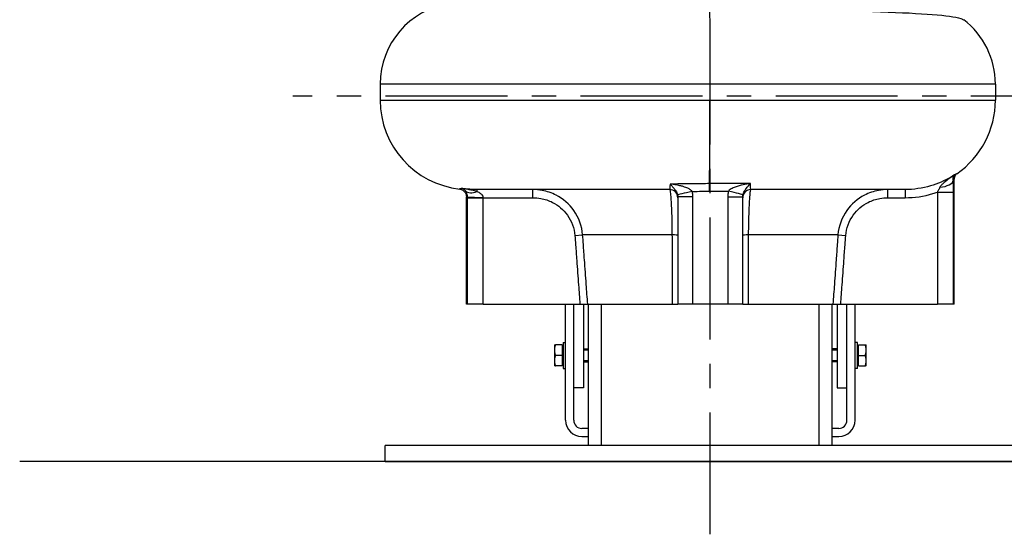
# Model space of a CAD drawing. Header units: millimetres. Extents: x -309 to 8091, y -6405 to -465.
# Tile 47 of 58: x 6173 to 6778, y -2936 to -2619. Entities that reach past the tile are written whole.
import ezdxf

# ---------------------------------------------------------------- set-up
doc = ezdxf.new("R2010")
doc.units = ezdxf.units.MM
doc.header["$LTSCALE"] = 20
doc.linetypes.add('MITTE', pattern=[2, 1.25, -0.25, 0.25, -0.25])
for name, color, linetype in [('02-LINIE-035', 2, 'CONTINUOUS'), ('03-LINIE-050', 3, 'CONTINUOUS'), ('05-ACHSE', 1, 'MITTE')]:
    doc.layers.add(name, color=color, linetype=linetype)

msp = doc.modelspace()

# ---------------------------------------------------------------- linework, layer by layer
at = {"layer": '02-LINIE-035'}
for p, q in [((6394.46, -2658.5), (6394.46, -2668.5)), ((6597.27, -2658.5), (6394.46, -2658.5)), ((6597.27, -2658.5), (6597.27, -2668.5)), ((6772.83, -2658.5), (6597.27, -2658.5)), ((6772.83, -2658.5), (6772.83, -2668.5)), ((6394.46, -2668.5), (6597.27, -2668.5)), ((6597.27, -2668.5), (6772.83, -2668.5)), ((6747.5, -2794), (6747.5, -2717.04)), ((6453.87, -2723.5), (6453.87, -2724.75)), ((6572.5, -2723.5), (6453.87, -2723.5)), ((6488.42, -2728.5), (6488.42, -2723.5)), ((6717.27, -2723.5), (6622.5, -2723.5)), ((6706.58, -2723.5), (6706.58, -2728.5)), ((6717.27, -2723.5), (6717.27, -2728.5)), ((6737.14, -2725.14), (6747.12, -2725.14)), ((6737.14, -2725.14), (6737.14, -2794)), ((6747.12, -2794), (6747.12, -2725.14)), ((6447.5, -2794), (6447.5, -2728.05)), ((6447.88, -2728.5), (6457.86, -2728.5)), ((6447.88, -2728.5), (6447.88, -2794)), ((6457.86, -2728.5), (6488.42, -2728.5)), ((6457.86, -2794), (6457.86, -2728.5)), ((6586.79, -2728.02), (6577.5, -2728.02)), ((6577.5, -2728.02), (6577.5, -2794)), ((6586.79, -2794), (6586.79, -2728.02)), ((6608.21, -2727.88), (6617.5, -2727.88)), ((6608.21, -2727.88), (6608.21, -2794)), ((6617.5, -2794), (6617.5, -2727.88)), ((6706.58, -2728.5), (6717.27, -2728.5)), ((6514.2, -2751.75), (6518.98, -2751.4)), ((6573.93, -2751.4), (6518.98, -2751.4)), ((6676.02, -2751.4), (6621.07, -2751.4)), ((6676.02, -2751.4), (6680.8, -2751.75)), ((6447.88, -2794), (6447.5, -2794)), ((6457.86, -2794), (6447.88, -2794)), ((6457.86, -2794), (6517.29, -2794)), ((6508.5, -2865.56), (6508.5, -2794)), ((6513.5, -2845.57), (6513.5, -2794)), ((6513.5, -2865.56), (6513.5, -2794)), ((6517.29, -2794), (6522.08, -2794)), ((6519.5, -2794), (6519.5, -2845.57)), ((6522.08, -2794), (6573.98, -2794)), ((6522.5, -2881), (6522.5, -2794)), ((6530.5, -2881), (6530.5, -2794)), ((6573.98, -2794), (6577.5, -2794)), ((6586.79, -2794), (6577.5, -2794)), ((6608.21, -2794), (6586.79, -2794)), ((6617.5, -2794), (6608.21, -2794)), ((6617.5, -2794), (6621.01, -2794)), ((6621.01, -2794), (6672.92, -2794)), ((6664.5, -2881), (6664.5, -2794)), ((6672.5, -2881), (6672.5, -2794)), ((6672.92, -2794), (6677.71, -2794)), ((6675.5, -2794), (6675.5, -2845.57)), ((6677.71, -2794), (6737.14, -2794)), ((6681.5, -2845.57), (6681.5, -2794)), ((6681.5, -2865.56), (6681.5, -2794)), ((6686.5, -2865.56), (6686.5, -2794)), ((6747.12, -2794), (6737.14, -2794)), ((6747.5, -2794), (6747.12, -2794)), ((6501.6, -2819.07), (6501.6, -2822.32)), ((6506.3, -2819.07), (6502.18, -2819.07)), ((6506.3, -2819.07), (6506.3, -2825.57)), ((6506.3, -2819.76), (6506.9, -2819.76)), ((6506.9, -2817.57), (6506.9, -2833.57)), ((6506.9, -2817.57), (6508.5, -2817.57)), ((6519.5, -2821.57), (6522.5, -2821.57)), ((6675.5, -2821.57), (6672.5, -2821.57)), ((6688.1, -2817.57), (6686.5, -2817.57)), ((6688.1, -2833.57), (6688.1, -2817.57)), ((6688.7, -2819.76), (6688.1, -2819.76)), ((6688.7, -2819.07), (6692.82, -2819.07)), ((6688.7, -2825.57), (6688.7, -2819.07)), ((6693.4, -2822.32), (6693.4, -2819.07)), ((6501.6, -2822.32), (6501.6, -2828.82)), ((6506.3, -2825.57), (6502.18, -2825.57)), ((6506.3, -2825.57), (6506.3, -2832.07)), ((6522.5, -2822.32), (6519.5, -2822.32)), ((6675.5, -2822.32), (6672.5, -2822.32)), ((6688.7, -2825.57), (6692.82, -2825.57)), ((6688.7, -2832.07), (6688.7, -2825.57)), ((6693.4, -2828.82), (6693.4, -2822.32)), ((6501.6, -2828.82), (6501.6, -2832.07)), ((6506.3, -2832.07), (6502.18, -2832.07)), ((6506.3, -2831.39), (6506.9, -2831.39)), ((6506.9, -2833.57), (6508.5, -2833.57)), ((6519.5, -2828.83), (6522.5, -2828.83)), ((6519.5, -2829.57), (6522.5, -2829.57)), ((6672.5, -2828.83), (6675.5, -2828.83)), ((6675.5, -2829.57), (6672.5, -2829.57)), ((6688.1, -2833.57), (6686.5, -2833.57)), ((6688.7, -2831.39), (6688.1, -2831.39)), ((6688.7, -2832.07), (6692.82, -2832.07)), ((6693.4, -2832.07), (6693.4, -2828.82)), ((6519.5, -2845.57), (6513.5, -2845.57)), ((6675.5, -2845.57), (6681.5, -2845.57)), ((6522.5, -2870.56), (6518.5, -2870.56)), ((6676.5, -2870.56), (6672.5, -2870.56)), ((6518.5, -2875.56), (6522.5, -2875.56)), ((6672.5, -2875.56), (6676.5, -2875.56)), ((6797.5, -2881), (6397.5, -2881)), ((6397.5, -2891), (6397.5, -2881)), ((6397.5, -2891), (6797.5, -2891))]:
    msp.add_line(p, q, dxfattribs=at)
for centre, radius, start, end in [((6444.46, -2658.5), 50, 98.75495, 180), ((6722.83, -2658.5), 50, 0, 52.39729), ((6449.46, -2668.5), 55, 180, 263.66729), ((6717.83, -2668.5), 55, 304.61519, 0), ((6572.5, -2728.5), 5, 0, 90), ((6622.5, -2728.5), 5, 90, 180), ((6518.5, -2865.56), 10, 180, 270), ((6518.5, -2865.56), 5, 180, 270), ((6676.5, -2865.56), 10, 270, 0), ((6676.5, -2865.56), 5, 270, 0)]:
    msp.add_arc(centre, radius, start, end, dxfattribs=at)
for centre, major_axis, ratio, start_param, end_param in [((6737.01, -2717.84), (9.99, 0.41), 0.438343, 4.864725, 6.190278), ((6453.87, -2717.27), (-7.51, -6.61), 0.646225, 0.106505, 1.053816), ((6587.12, -2724.62), (-9.75, -2.23), 0.016611, 4.784748, 6.253612), ((6607.88, -2724.5), (9.75, -2.22), 0.016475, 0.032917, 1.49844), ((6457.86, -2727.95), (-10, 0.03), 0.036481, 0.071609, 1.570892), ((6572.5, -2751.75), (5, 0), 0.072815, 0, 1.279945), ((6622.5, -2751.75), (-5, 0), 0.072815, 5.00324, 6.283185)]:
    msp.add_ellipse(centre, major_axis=major_axis, ratio=ratio, start_param=start_param, end_param=end_param, dxfattribs=at)
for points, knots in [([(6597.02, -2612.67), (6631.11, -2612.64), (6665.18, -2612.98), (6719.69, -2614.49), (6739.64, -2615.69), (6751, -2617.83), (6752.61, -2618.34), (6753.3, -2618.89)], [-43.333922, -43.333922, -43.333922, -43.333922, -32.885225, -32.885225, -22.295151, -22.295151, -19.252565, -19.252565, -19.252565, -19.252565]), ([(6597.02, -2612.67), (6597.07, -2615.22), (6597.11, -2618.85), (6597.19, -2628.01), (6597.22, -2633.49), (6597.26, -2645.54), (6597.27, -2651.99), (6597.27, -2658.5)], [-5.813816, -5.813816, -5.813816, -5.813816, -3.90626, -3.90626, -1.953101, -1.953101, 0, 0, 0, 0]), ([(6596.98, -2719.84), (6596.98, -2719.6), (6596.99, -2719.36), (6597.05, -2716.29), (6597.09, -2712.23), (6597.18, -2702.03), (6597.21, -2696), (6597.25, -2682.75), (6597.27, -2675.66), (6597.27, -2668.5)], [-6.643068, -6.643068, -6.643068, -6.643068, -6.445509, -6.445509, -4.296885, -4.296885, -2.148411, -2.148411, 0, 0, 0, 0]), ([(6745.43, -2715.81), (6741.54, -2718.11), (6737.38, -2719.93), (6727.92, -2722.73), (6722.56, -2723.5), (6717.27, -2723.5)], [6.680127, 6.680127, 6.680127, 6.680127, 8.15207, 8.15207, 9.881296, 9.881296, 9.881296, 9.881296]), ([(6747.72, -2714.38), (6746.37, -2715.3), (6745.02, -2716.25), (6742.64, -2718.03), (6741.58, -2718.87), (6740.16, -2720.2), (6739.68, -2720.7), (6739.06, -2721.51), (6738.86, -2721.81), (6738.71, -2722.11)], [-1.857621, -1.857621, -1.857621, -1.857621, -1.198165, -1.198165, -0.603727, -0.603727, -0.232203, -0.232203, 0, 0, 0, 0]), ([(6746.98, -2717.84), (6746.95, -2717.62), (6746.93, -2717.41), (6746.92, -2716.89), (6746.94, -2716.59), (6747.02, -2715.89), (6747.12, -2715.51), (6747.37, -2714.86), (6747.53, -2714.59), (6747.72, -2714.38)], [0, 0, 0, 0, 0.232203, 0.232203, 0.603727, 0.603727, 1.198165, 1.198165, 1.857621, 1.857621, 1.857621, 1.857621]), ([(6746.98, -2717.84), (6747.17, -2717.7), (6747.3, -2717.56), (6747.46, -2717.29), (6747.5, -2717.17), (6747.5, -2717.04)], [-24.959337, -24.959337, -24.959337, -24.959337, -24.258488, -24.258488, -23.665355, -23.665355, -23.665355, -23.665355]), ([(6747.12, -2725.14), (6747.12, -2724.82), (6747.12, -2724.51), (6747.11, -2723.69), (6747.11, -2723.19), (6747.09, -2721.89), (6747.08, -2721.11), (6747.04, -2719.48), (6747.01, -2718.64), (6746.98, -2717.84)], [0, 0, 0, 0, 0.0942118, 0.0942118, 0.2449506, 0.2449506, 0.4861328, 0.4861328, 0.7536943, 0.7536943, 0.7536943, 0.7536943]), ([(6749.07, -2713.76), (6749.01, -2713.8), (6748.94, -2713.86), (6748.74, -2714.03), (6748.62, -2714.14), (6748.35, -2714.46), (6748.2, -2714.67), (6747.9, -2715.19), (6747.76, -2715.51), (6747.56, -2716.23), (6747.5, -2716.64), (6747.5, -2717.04)], [-25.016027, -25.016027, -25.016027, -25.016027, -24.745893, -24.745893, -24.475758, -24.475758, -24.205624, -24.205624, -23.935489, -23.935489, -23.665355, -23.665355, -23.665355, -23.665355]), ([(6445.26, -2722.86), (6443.64, -2722.96), (6442.93, -2723.05), (6443.19, -2723.13), (6443.27, -2723.15), (6443.4, -2723.16)], [27.2938, 27.2938, 27.2938, 27.2938, 30.206366, 30.206366, 30.819797, 30.819797, 30.819797, 30.819797]), ([(6443.4, -2723.16), (6443.4, -2723.16), (6443.4, -2723.16), (6443.45, -2723.17), (6443.5, -2723.17), (6443.66, -2723.21), (6443.78, -2723.23), (6444.09, -2723.32), (6444.23, -2723.37), (6444.51, -2723.48), (6444.64, -2723.54), (6445.02, -2723.73), (6445.32, -2723.89), (6446.01, -2724.47), (6446.38, -2724.82), (6447.01, -2725.84), (6447.28, -2726.43), (6447.47, -2727.41), (6447.5, -2727.73), (6447.5, -2728.05)], [-30.7803422, -30.7803422, -30.7803422, -30.7803422, -30.6129372, -30.6129372, -30.406077, -30.406077, -30.1992167, -30.1992167, -30.0957866, -30.0957866, -30.0327944, -30.0327944, -29.9385771, -29.9385771, -29.8662721, -29.8662721, -29.8103892, -29.8103892, -29.7854963, -29.7854963, -29.7854963, -29.7854963]), ([(6453.87, -2724.75), (6453.45, -2724.61), (6453, -2724.48), (6452, -2724.21), (6451.45, -2724.07), (6450.52, -2723.86), (6450.16, -2723.78), (6449.61, -2723.66), (6449.43, -2723.62), (6448.95, -2723.52), (6448.65, -2723.46), (6447.87, -2723.31), (6447.38, -2723.23), (6446.35, -2723.04), (6445.81, -2722.95), (6445.26, -2722.86)], [-1.266165, -1.266165, -1.266165, -1.266165, -1.044184, -1.044184, -0.790492, -0.790492, -0.631934, -0.631934, -0.552656, -0.552656, -0.42581, -0.42581, -0.222856, -0.222856, 0.002296, 0.002296, 0.002296, 0.002296]), ([(6445.26, -2722.86), (6445.36, -2722.9), (6445.45, -2722.94), (6445.63, -2723.04), (6445.71, -2723.09), (6445.85, -2723.2), (6445.91, -2723.24), (6445.99, -2723.31), (6446.03, -2723.34), (6446.13, -2723.43), (6446.19, -2723.5), (6446.37, -2723.69), (6446.48, -2723.81), (6446.68, -2724.08), (6446.77, -2724.21), (6446.86, -2724.36)], [-0.002296, -0.002296, -0.002296, -0.002296, 0.222856, 0.222856, 0.42581, 0.42581, 0.552656, 0.552656, 0.631934, 0.631934, 0.790492, 0.790492, 1.044184, 1.044184, 1.266165, 1.266165, 1.266165, 1.266165]), ([(6446.86, -2724.36), (6446.93, -2724.46), (6446.99, -2724.57), (6447.16, -2724.88), (6447.26, -2725.08), (6447.5, -2725.65), (6447.63, -2726.04), (6447.83, -2726.93), (6447.89, -2727.44), (6447.88, -2727.95)], [-1.285652, -1.285652, -1.285652, -1.285652, -1.124946, -1.124946, -0.867815, -0.867815, -0.456407, -0.456407, 0, 0, 0, 0]), ([(6457.86, -2728.31), (6457.86, -2727.81), (6457.65, -2727.3), (6456.9, -2726.41), (6456.41, -2726.03), (6455.47, -2725.47), (6455.08, -2725.27), (6454.41, -2724.97), (6454.14, -2724.86), (6453.87, -2724.75)], [0, 0, 0, 0, 0.456407, 0.456407, 0.867815, 0.867815, 1.124946, 1.124946, 1.285652, 1.285652, 1.285652, 1.285652]), ([(6518.98, -2751.4), (6518.6, -2746.03), (6516.67, -2740.74), (6510.71, -2732.38), (6506.93, -2729.14), (6499.93, -2725.54), (6497.05, -2724.56), (6492.2, -2723.67), (6490.3, -2723.5), (6488.42, -2723.5)], [0, 0, 0, 0, 1.346851, 1.346851, 2.560915, 2.560915, 3.319704, 3.319704, 3.793947, 3.793947, 3.793947, 3.793947]), ([(6572.72, -2720.1), (6572.71, -2720.51), (6572.7, -2720.89), (6572.63, -2722.73), (6572.57, -2723.5), (6572.5, -2723.5)], [7.777896, 7.777896, 7.777896, 7.777896, 8.169718, 8.169718, 9.902689, 9.902689, 9.902689, 9.902689]), ([(6572.5, -2723.5), (6572.57, -2723.5), (6572.64, -2723.67), (6572.83, -2724.56), (6572.96, -2725.54), (6573.27, -2729.14), (6573.47, -2732.38), (6573.79, -2740.74), (6573.91, -2746.03), (6573.93, -2751.4)], [0, 0, 0, 0, 0.474243, 0.474243, 1.233033, 1.233033, 2.447096, 2.447096, 3.793948, 3.793948, 3.793948, 3.793948]), ([(6596.98, -2719.84), (6595.39, -2719.85), (6593.8, -2719.87), (6585.67, -2719.95), (6579.18, -2720.02), (6572.72, -2720.1)], [4.769859, 4.769859, 4.769859, 4.769859, 5.249295, 5.249295, 7.224666, 7.224666, 7.224666, 7.224666]), ([(6586.37, -2724.62), (6586.07, -2724.19), (6585.58, -2723.77), (6584.44, -2723.04), (6583.8, -2722.72), (6582.65, -2722.25), (6582.19, -2722.07), (6581.41, -2721.81), (6581.1, -2721.71), (6580.16, -2721.43), (6579.51, -2721.26), (6577.79, -2720.86), (6576.71, -2720.65), (6574.65, -2720.32), (6573.68, -2720.19), (6572.72, -2720.1)], [0, 0, 0, 0, 0.398067, 0.398067, 0.756888, 0.756888, 0.981152, 0.981152, 1.121316, 1.121316, 1.401645, 1.401645, 1.850172, 1.850172, 2.242632, 2.242632, 2.242632, 2.242632]), ([(6572.72, -2720.1), (6573.06, -2720.44), (6573.41, -2720.8), (6574.13, -2721.58), (6574.51, -2722.01), (6575.1, -2722.71), (6575.32, -2722.98), (6575.63, -2723.4), (6575.74, -2723.54), (6576, -2723.91), (6576.15, -2724.14), (6576.53, -2724.74), (6576.74, -2725.12), (6577.12, -2725.95), (6577.27, -2726.41), (6577.37, -2726.85)], [-2.242632, -2.242632, -2.242632, -2.242632, -1.850172, -1.850172, -1.401645, -1.401645, -1.121316, -1.121316, -0.981152, -0.981152, -0.756888, -0.756888, -0.398067, -0.398067, 0, 0, 0, 0]), ([(6586.37, -2724.62), (6588.37, -2724.6), (6590.37, -2724.58), (6593.91, -2724.54), (6595.46, -2724.52), (6597.01, -2724.51)], [-5.86794, -5.86794, -5.86794, -5.86794, -5.249295, -5.249295, -4.772379, -4.772379, -4.772379, -4.772379]), ([(6586.79, -2728.02), (6586.79, -2727.61), (6586.77, -2727.21), (6586.7, -2726.44), (6586.66, -2726.08), (6586.56, -2725.49), (6586.52, -2725.26), (6586.44, -2724.9), (6586.41, -2724.76), (6586.37, -2724.62)], [0, 0, 0, 0, 0.1213151, 0.1213151, 0.2306696, 0.2306696, 0.2990161, 0.2990161, 0.3417327, 0.3417327, 0.3417327, 0.3417327]), ([(6622.19, -2719.79), (6621.13, -2719.8), (6620.08, -2719.8), (6611.7, -2719.84), (6604.38, -2719.85), (6596.98, -2719.84)], [46.258994, 46.258994, 46.258994, 46.258994, 46.581643, 46.581643, 48.815003, 48.815003, 48.815003, 48.815003]), ([(6597.01, -2724.51), (6597.01, -2724.5), (6597.01, -2724.5), (6597.01, -2724.14), (6597.01, -2723.79), (6597, -2723.1), (6597, -2722.77), (6596.99, -2721.85), (6596.99, -2721.32), (6596.98, -2720.42), (6596.98, -2720.07), (6596.98, -2719.84)], [-0.0012586, -0.0012586, -0.0012586, -0.0012586, 0, 0, 0.105791, 0.105791, 0.2115819, 0.2115819, 0.4069057, 0.4069057, 0.6022266, 0.6022266, 0.6022266, 0.6022266]), ([(6608.62, -2724.5), (6608.52, -2724.89), (6608.45, -2725.29), (6608.33, -2726.05), (6608.29, -2726.41), (6608.24, -2727), (6608.23, -2727.23), (6608.22, -2727.6), (6608.21, -2727.74), (6608.21, -2727.88)], [0, 0, 0, 0, 0.1208329, 0.1208329, 0.2297527, 0.2297527, 0.2978276, 0.2978276, 0.3403744, 0.3403744, 0.3403744, 0.3403744]), ([(6622.19, -2719.79), (6620.68, -2719.98), (6619.16, -2720.23), (6615.96, -2720.91), (6614.29, -2721.37), (6611.86, -2722.28), (6611, -2722.67), (6609.85, -2723.37), (6609.45, -2723.65), (6608.93, -2724.13), (6608.76, -2724.31), (6608.62, -2724.5)], [-0.001748, -0.001748, -0.001748, -0.001748, 0.610712, 0.610712, 1.322456, 1.322456, 1.767296, 1.767296, 2.045321, 2.045321, 2.219087, 2.219087, 2.219087, 2.219087]), ([(6617.63, -2726.71), (6617.67, -2726.52), (6617.72, -2726.32), (6617.89, -2725.8), (6618.01, -2725.49), (6618.38, -2724.69), (6618.66, -2724.21), (6619.46, -2722.99), (6620.02, -2722.27), (6621.12, -2720.96), (6621.65, -2720.36), (6622.19, -2719.79)], [-2.219087, -2.219087, -2.219087, -2.219087, -2.045321, -2.045321, -1.767296, -1.767296, -1.322456, -1.322456, -0.610712, -0.610712, 0.001748, 0.001748, 0.001748, 0.001748]), ([(6621.07, -2751.4), (6621.08, -2748.72), (6621.11, -2746.02), (6621.21, -2741.18), (6621.28, -2739.01), (6621.4, -2735.73), (6621.45, -2734.53), (6621.54, -2732.72), (6621.57, -2732.06), (6621.68, -2730.17), (6621.75, -2729.03), (6621.95, -2726.46), (6622.07, -2725.27), (6622.3, -2723.84), (6622.4, -2723.5), (6622.5, -2723.5)], [0, 0, 0, 0, 0.673459, 0.673459, 1.280521, 1.280521, 1.659934, 1.659934, 1.897068, 1.897068, 2.371335, 2.371335, 3.130162, 3.130162, 3.794135, 3.794135, 3.794135, 3.794135]), ([(6622.5, -2723.5), (6622.43, -2723.5), (6622.37, -2723.12), (6622.26, -2721.74), (6622.22, -2720.88), (6622.19, -2719.79)], [0, 0, 0, 0, 1.242119, 1.242119, 2.238153, 2.238153, 2.238153, 2.238153]), ([(6706.58, -2723.5), (6704.7, -2723.5), (6702.8, -2723.67), (6697.95, -2724.56), (6695.07, -2725.54), (6688.07, -2729.14), (6684.29, -2732.38), (6678.33, -2740.74), (6676.4, -2746.03), (6676.02, -2751.4)], [0, 0, 0, 0, 0.474243, 0.474243, 1.233033, 1.233033, 2.447096, 2.447096, 3.793948, 3.793948, 3.793948, 3.793948]), ([(6717.27, -2728.5), (6723.04, -2728.5), (6728.88, -2727.66), (6735.36, -2725.74), (6736.25, -2725.45), (6737.14, -2725.14)], [-9.881296, -9.881296, -9.881296, -9.881296, -8.15207, -8.15207, -7.871049, -7.871049, -7.871049, -7.871049]), ([(6738.71, -2722.11), (6738.53, -2722.45), (6738.35, -2722.8), (6737.99, -2723.48), (6737.82, -2723.81), (6737.55, -2724.34), (6737.44, -2724.55), (6737.27, -2724.88), (6737.21, -2725.01), (6737.14, -2725.14)], [-0.7536943, -0.7536943, -0.7536943, -0.7536943, -0.4861328, -0.4861328, -0.2449506, -0.2449506, -0.0942118, -0.0942118, 0, 0, 0, 0]), ([(6447.88, -2727.95), (6447.88, -2727.97), (6447.88, -2727.99), (6447.88, -2728.05), (6447.88, -2728.09), (6447.88, -2728.18), (6447.88, -2728.24), (6447.88, -2728.37), (6447.88, -2728.43), (6447.88, -2728.5)], [0, 0, 0, 0, 0.00684144, 0.00684144, 0.01778773, 0.01778773, 0.03530181, 0.03530181, 0.05473149, 0.05473149, 0.05473149, 0.05473149]), ([(6457.86, -2728.5), (6457.86, -2728.47), (6457.86, -2728.45), (6457.86, -2728.41), (6457.86, -2728.39), (6457.86, -2728.36), (6457.86, -2728.35), (6457.86, -2728.33), (6457.86, -2728.32), (6457.86, -2728.31)], [-0.05473149, -0.05473149, -0.05473149, -0.05473149, -0.03530181, -0.03530181, -0.01778773, -0.01778773, -0.00684144, -0.00684144, 0, 0, 0, 0]), ([(6488.42, -2728.5), (6490, -2728.5), (6491.6, -2728.64), (6495.68, -2729.39), (6498.1, -2730.2), (6504, -2733.2), (6507.2, -2735.9), (6512.25, -2742.87), (6513.88, -2747.27), (6514.2, -2751.75)], [-3.793947, -3.793947, -3.793947, -3.793947, -3.319704, -3.319704, -2.560915, -2.560915, -1.346851, -1.346851, 0, 0, 0, 0]), ([(6577.37, -2726.85), (6577.38, -2726.9), (6577.39, -2726.95), (6577.42, -2727.07), (6577.43, -2727.15), (6577.46, -2727.35), (6577.47, -2727.48), (6577.49, -2727.74), (6577.5, -2727.88), (6577.5, -2728.02)], [-0.3417327, -0.3417327, -0.3417327, -0.3417327, -0.2990161, -0.2990161, -0.2306696, -0.2306696, -0.1213151, -0.1213151, 0, 0, 0, 0]), ([(6617.5, -2727.88), (6617.5, -2727.84), (6617.5, -2727.79), (6617.5, -2727.66), (6617.51, -2727.58), (6617.52, -2727.38), (6617.53, -2727.25), (6617.57, -2726.99), (6617.6, -2726.85), (6617.63, -2726.71)], [-0.3403744, -0.3403744, -0.3403744, -0.3403744, -0.2978276, -0.2978276, -0.2297527, -0.2297527, -0.1208329, -0.1208329, 0, 0, 0, 0]), ([(6680.8, -2751.75), (6681.12, -2747.27), (6682.75, -2742.87), (6687.8, -2735.9), (6690.99, -2733.2), (6696.9, -2730.2), (6699.32, -2729.39), (6703.4, -2728.64), (6705, -2728.5), (6706.58, -2728.5)], [-3.793948, -3.793948, -3.793948, -3.793948, -2.447096, -2.447096, -1.233033, -1.233033, -0.474243, -0.474243, 0, 0, 0, 0]), ([(6514.2, -2751.75), (6514.35, -2753.72), (6514.49, -2755.69), (6514.87, -2760.81), (6515.1, -2763.96), (6515.69, -2772.15), (6516.06, -2777.19), (6516.72, -2786.15), (6517.01, -2790.07), (6517.29, -2794)], [0, 0, 0, 0, 0.592247, 0.592247, 1.539841, 1.539841, 3.055992, 3.055992, 4.23567, 4.23567, 4.23567, 4.23567]), ([(6522.08, -2794), (6521.79, -2789.96), (6521.49, -2785.92), (6520.83, -2776.84), (6520.46, -2771.8), (6519.87, -2763.61), (6519.64, -2760.46), (6519.27, -2755.34), (6519.12, -2753.37), (6518.98, -2751.4)], [-4.270642, -4.270642, -4.270642, -4.270642, -3.055992, -3.055992, -1.539841, -1.539841, -0.592247, -0.592247, 0, 0, 0, 0]), ([(6573.93, -2751.4), (6573.94, -2753.37), (6573.94, -2755.34), (6573.94, -2760.46), (6573.95, -2763.61), (6573.96, -2771.8), (6573.96, -2776.84), (6573.97, -2785.92), (6573.98, -2789.96), (6573.98, -2794)], [-4.73701, -4.73701, -4.73701, -4.73701, -4.144884, -4.144884, -3.197482, -3.197482, -1.681639, -1.681639, -0.466368, -0.466368, -0.466368, -0.466368]), ([(6621.01, -2794), (6621.02, -2789.96), (6621.02, -2785.92), (6621.04, -2776.84), (6621.04, -2771.8), (6621.05, -2763.61), (6621.06, -2760.46), (6621.06, -2755.34), (6621.06, -2753.37), (6621.07, -2751.4)], [-4.270642, -4.270642, -4.270642, -4.270642, -3.055992, -3.055992, -1.539841, -1.539841, -0.592247, -0.592247, 0, 0, 0, 0]), ([(6676.02, -2751.4), (6675.87, -2753.37), (6675.73, -2755.34), (6675.36, -2760.46), (6675.13, -2763.61), (6674.53, -2771.8), (6674.17, -2776.84), (6673.51, -2785.92), (6673.21, -2789.96), (6672.92, -2794)], [-4.73701, -4.73701, -4.73701, -4.73701, -4.144884, -4.144884, -3.197482, -3.197482, -1.681639, -1.681639, -0.466368, -0.466368, -0.466368, -0.466368]), ([(6677.71, -2794), (6677.99, -2790.07), (6678.28, -2786.15), (6678.94, -2777.18), (6679.31, -2772.15), (6679.9, -2763.96), (6680.13, -2760.81), (6680.51, -2755.69), (6680.65, -2753.72), (6680.8, -2751.75)], [0.50134, 0.50134, 0.50134, 0.50134, 1.681639, 1.681639, 3.197482, 3.197482, 4.144884, 4.144884, 4.73701, 4.73701, 4.73701, 4.73701])]:
    msp.add_open_spline(points, degree=3, knots=knots, dxfattribs=at)
for points in [[(6745.43, -2715.81), (6746.21, -2715.36), (6746.97, -2714.88), (6747.72, -2714.38)], [(6749.07, -2713.76), (6748.76, -2713.97), (6748.31, -2714.18), (6747.72, -2714.38)], [(6453.87, -2723.5), (6451.01, -2723.5), (6448.12, -2723.29), (6445.26, -2722.86)], [(6596.98, -2719.84), (6596.98, -2719.84), (6596.98, -2719.84), (6596.98, -2719.84)], [(6597.01, -2724.51), (6600.9, -2724.51), (6604.76, -2724.51), (6608.62, -2724.5)], [(6447.5, -2728.05), (6447.5, -2728.02), (6447.63, -2727.98), (6447.88, -2727.95)]]:
    msp.add_open_spline(points, degree=3, dxfattribs=at)
for points in [[(6502.18, -2819.07), (6501.6, -2820.82), (6501.6, -2822.32)], [(6501.6, -2819.07), (6501.6, -2819.07), (6502.18, -2819.07)], [(6693.4, -2822.32), (6693.4, -2820.82), (6692.82, -2819.07)], [(6692.82, -2819.07), (6693.4, -2819.07), (6693.4, -2819.07)], [(6501.6, -2822.32), (6501.6, -2823.83), (6502.18, -2825.57)], [(6502.18, -2825.57), (6501.6, -2827.32), (6501.6, -2828.82)], [(6692.82, -2825.57), (6693.4, -2823.83), (6693.4, -2822.32)], [(6693.4, -2828.82), (6693.4, -2827.32), (6692.82, -2825.57)], [(6501.6, -2828.82), (6501.6, -2830.33), (6502.18, -2832.07)], [(6502.18, -2832.07), (6501.6, -2832.07), (6501.6, -2832.07)], [(6692.82, -2832.07), (6693.4, -2830.33), (6693.4, -2828.82)], [(6693.4, -2832.07), (6693.4, -2832.07), (6692.82, -2832.07)]]:
    msp.add_rational_spline(points, [1, 1.0379548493, 1], degree=2, dxfattribs=at)
at = {"layer": '03-LINIE-050'}
msp.add_line((7088.9, -2891), (6172.72, -2891), dxfattribs=at)
at = {"layer": '05-ACHSE', "ltscale": 3}
for p, q in [((6597.5, -2935.76), (6597.5, -830.27)), ((6832.71, -2666), (6340.8, -2666))]:
    msp.add_line(p, q, dxfattribs=at)

doc.saveas('drawing.dxf')
